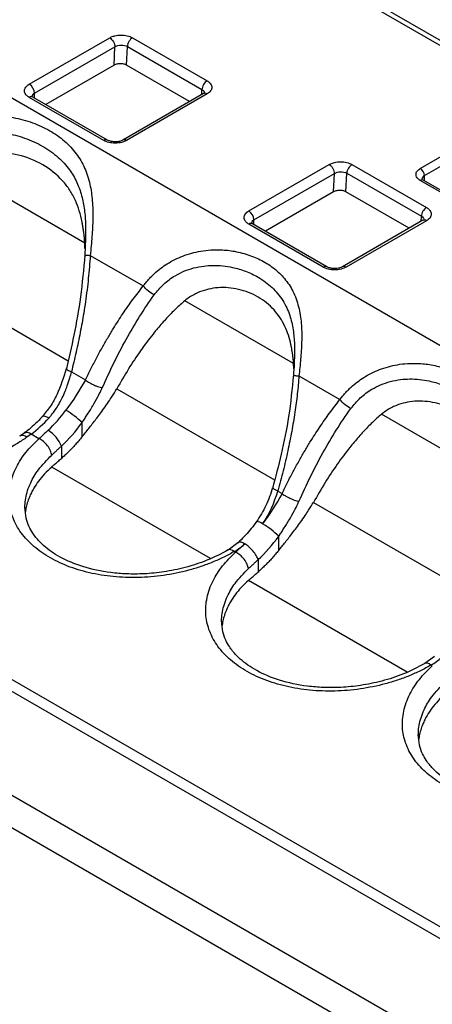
# Model space of a CAD drawing. Header units: millimetres. Extents: x 13 to 546, y 13 to 419.
# Tile 22 of 27: x 471 to 486, y 344 to 378. Entities that reach past the tile are written whole.
import ezdxf

# ---------------------------------------------------------------- set-up
doc = ezdxf.new("R2010")
doc.units = ezdxf.units.MM
doc.header["$LTSCALE"] = 2

msp = doc.modelspace()

# ---------------------------------------------------------------- linework, layer by layer
for p, q in [((475.49, 382.823), (531.351, 350.575)), ((531.601, 350.599), (475.74, 382.848)), ((466.619, 377.701), (522.48, 345.453)), ((471.813, 375.516), (474.561, 377.102)), ((475.339, 377.103), (477.885, 375.633)), ((471.99, 375.21), (474.738, 376.796)), ((474.71, 376.167), (474.738, 376.796)), ((475.135, 376.168), (475.163, 376.807)), ((475.163, 376.807), (477.709, 375.338)), ((474.71, 376.167), (472.382, 374.823)), ((477.288, 374.924), (475.135, 376.168)), ((477.701, 375.162), (477.709, 375.338)), ((474.359, 373.597), (471.813, 375.067)), ((474.484, 373.61), (471.938, 375.079)), ((471.99, 375.049), (471.99, 375.21)), ((477.761, 375.197), (475.011, 373.61)), ((477.885, 375.184), (475.136, 373.597)), ((477.784, 375.203), (477.758, 375.195)), ((485.168, 372.641), (488.421, 374.519)), ((485.31, 372.396), (488.562, 374.274)), ((473.709, 370.095), (469.266, 372.66)), ((479.308, 371.189), (482.056, 372.775)), ((482.835, 372.776), (485.38, 371.306)), ((479.485, 370.883), (482.233, 372.469)), ((482.205, 371.84), (482.233, 372.469)), ((482.63, 371.841), (482.658, 372.48)), ((482.658, 372.48), (485.204, 371.011)), ((495.236, 366.421), (485.168, 372.233)), ((495.336, 366.43), (485.268, 372.243)), ((485.31, 372.219), (485.31, 372.396)), ((482.205, 371.84), (479.877, 370.496)), ((484.784, 370.597), (482.63, 371.841)), ((479.485, 370.722), (479.485, 370.883)), ((485.256, 370.87), (482.507, 369.283)), ((485.196, 370.835), (485.204, 371.011)), ((485.279, 370.876), (485.253, 370.868)), ((481.854, 369.27), (479.308, 370.74)), ((481.979, 369.283), (479.433, 370.752)), ((485.38, 370.857), (482.632, 369.27)), ((473.729, 370.25), (473.708, 369.682)), ((473.737, 370.46), (473.729, 370.25)), ((473.733, 370.482), (473.733, 370.249)), ((473.716, 369.912), (473.709, 370.095)), ((466.891, 369.684), (473.139, 366.077)), ((473.709, 369.682), (473.704, 369.631)), ((473.897, 369.672), (475.707, 368.628)), ((480.841, 365.978), (477.124, 368.124)), ((480.867, 366.397), (480.866, 366.253)), ((480.849, 365.804), (480.841, 365.978)), ((473.252, 365.693), (473.728, 365.418)), ((481.024, 365.558), (482.424, 364.75)), ((474.803, 365.117), (480.193, 362.005)), ((455.076, 364.507), (510.937, 332.259)), ((510.67, 332.001), (454.809, 364.249)), ((487.559, 362.1), (483.842, 364.246)), ((473.616, 363.478), (473.616, 363.961)), ((471.624, 363.594), (471.486, 363.494)), ((471.873, 363.568), (471.735, 363.469)), ((472.143, 363.412), (471.873, 363.568)), ((472.909, 363.161), (472.909, 362.738)), ((477.998, 359.317), (472.578, 362.446)), ((508.724, 329.58), (452.863, 361.828)), ((480.299, 361.625), (480.446, 361.54)), ((481.52, 361.239), (486.911, 358.127)), ((508.37, 328.669), (452.509, 360.917)), ((478.937, 359.857), (478.604, 359.611)), ((480.334, 359.6), (480.334, 360.083)), ((478.861, 359.534), (478.815, 359.561)), ((479.627, 359.283), (479.627, 358.86)), ((484.716, 355.439), (479.295, 358.569)), ((485.654, 355.979), (485.321, 355.733)), ((485.578, 355.656), (485.532, 355.683))]:
    msp.add_line(p, q)
at = {"flags": 128}
for points in [[(473.709, 369.682), (473.707, 369.682), (473.713, 369.682), (473.727, 369.682), (473.748, 369.681), (473.776, 369.679), (473.81, 369.677), (473.851, 369.675), (473.897, 369.672)], [(480.837, 365.574), (480.834, 365.574), (480.839, 365.573), (480.852, 365.572), (480.873, 365.57), (480.901, 365.568), (480.936, 365.565), (480.977, 365.562), (481.024, 365.558)], [(478.815, 359.561), (478.754, 359.599), (478.698, 359.621), (478.648, 359.625), (478.606, 359.612), (478.605, 359.612)], [(485.532, 355.683), (485.472, 355.721), (485.416, 355.743), (485.366, 355.747), (485.324, 355.734), (485.323, 355.734)]]:
    msp.add_lwpolyline(points, dxfattribs=at)
for centre, radius, start, end in [((471.606, 375.192), 0.384, 2.6055, 57.3945), ((471.886, 374.965), 0.126, 65.6929, 125.6176), ((472.056, 375.067), 0.157, 115.0183, 167.2304), ((474.431, 373.502), 0.12, 63.8774, 127.2701), ((475.064, 373.498), 0.123, 53.65, 115.5864), ((485.003, 372.382), 0.307, 2.6055, 57.3945), ((485.227, 372.151), 0.101, 65.6929, 125.6176), ((485.373, 372.258), 0.152, 114.4921, 172.9695), ((479.101, 370.865), 0.384, 2.6055, 57.3945), ((479.552, 370.74), 0.157, 115.0183, 167.2304), ((479.382, 370.638), 0.126, 65.6929, 125.6176), ((481.926, 369.175), 0.12, 63.8774, 127.2701), ((482.559, 369.171), 0.123, 53.65, 115.5864), ((469.37, 367.035), 4.544, 312.766, 324.3027), ((471.671, 361.978), 2.778, 45.5537, 59.9863), ((469.562, 366.741), 3.925, 306.0555, 318.0203), ((471.591, 363.298), 0.223, 50.0223, 118.4652), ((471.729, 363.396), 0.225, 50.1911, 117.3394), ((471.903, 362.773), 1.078, 21.0714, 59.1648), ((479.571, 360.257), 0.323, 50.1652, 89.2396), ((478.388, 358.1), 2.778, 45.5538, 59.9862)]:
    msp.add_arc(centre, radius, start, end)
for points, knots in [([(474.561, 377.102), (474.579, 377.112), (474.614, 377.131), (474.674, 377.154), (474.75, 377.175), (474.842, 377.191), (474.949, 377.198), (475.058, 377.192), (475.161, 377.173), (475.259, 377.145), (475.312, 377.117), (475.339, 377.103)], [0, 0, 0, 0, 0.083373, 0.166429, 0.250598, 0.374434, 0.500145, 0.622966, 0.749683, 0.874093, 1, 1, 1, 1]), ([(474.561, 377.102), (474.603, 377.078), (474.652, 377.03), (474.721, 376.911), (474.738, 376.844), (474.738, 376.796)], [0, 0, 0, 0, 0.5, 0.5, 1, 1, 1, 1]), ([(475.339, 377.103), (475.295, 377.077), (475.25, 377.031), (475.185, 376.922), (475.165, 376.86), (475.163, 376.807)], [0, 0, 0, 0, 0.5, 0.5, 1, 1, 1, 1]), ([(474.738, 376.796), (474.793, 376.831), (474.872, 376.853), (475.029, 376.857), (475.108, 376.839), (475.163, 376.807)], [0, 0, 0, 0, 0.5, 0.5, 1, 1, 1, 1]), ([(475.135, 376.168), (475.12, 376.175), (475.091, 376.191), (475.039, 376.206), (474.982, 376.216), (474.925, 376.219), (474.868, 376.216), (474.813, 376.207), (474.758, 376.192), (474.726, 376.176), (474.71, 376.167)], [0, 0, 0, 0, 0.127043, 0.249387, 0.372103, 0.500219, 0.612929, 0.730168, 0.863536, 1, 1, 1, 1]), ([(477.885, 375.633), (477.844, 375.609), (477.797, 375.563), (477.729, 375.449), (477.711, 375.385), (477.709, 375.338)], [0, 0, 0, 0, 0.5, 0.5, 1, 1, 1, 1]), ([(477.885, 375.633), (477.901, 375.623), (477.934, 375.603), (477.974, 375.568), (478.011, 375.524), (478.039, 375.471), (478.05, 375.409), (478.039, 375.346), (478.007, 375.287), (477.957, 375.231), (477.909, 375.199), (477.885, 375.184)], [0, 0, 0, 0, 0.083134, 0.166139, 0.250454, 0.374286, 0.499983, 0.62282, 0.749541, 0.873801, 1, 1, 1, 1]), ([(471.813, 375.067), (471.797, 375.077), (471.766, 375.096), (471.727, 375.129), (471.689, 375.172), (471.659, 375.226), (471.648, 375.291), (471.659, 375.356), (471.693, 375.417), (471.744, 375.471), (471.79, 375.501), (471.813, 375.516)], [0, 0, 0, 0, 0.080129, 0.159754, 0.240152, 0.369812, 0.500093, 0.629753, 0.760034, 0.879866, 1, 1, 1, 1]), ([(477.709, 375.338), (477.733, 375.32), (477.77, 375.293), (477.791, 375.248), (477.8, 375.222), (477.795, 375.208), (477.795, 375.207)], [0, 0, 0, 0, 0.470532, 0.716525, 0.969026, 1, 1, 1, 1]), ([(471.938, 375.079), (471.938, 375.08), (471.922, 375.087), (471.907, 375.1), (471.896, 375.112), (471.897, 375.111), (471.898, 375.11)], [0, 0, 0, 0, 0.020308, 0.430799, 0.845371, 1, 1, 1, 1]), ([(467.843, 373.167), (467.878, 373.212), (467.948, 373.3), (468.062, 373.425), (468.181, 373.544), (468.307, 373.656), (468.437, 373.761), (468.573, 373.858), (468.845, 374.032), (469.281, 374.242), (469.919, 374.41), (470.591, 374.462), (471.278, 374.394), (471.932, 374.219), (472.525, 373.944), (473.032, 373.588), (473.429, 373.16), (473.718, 372.668), (473.893, 372.127), (473.978, 371.542), (473.988, 371.034), (473.973, 370.619), (473.954, 370.311), (473.928, 369.994), (473.907, 369.78), (473.897, 369.672)], [0, 0, 0, 0, 0.016386, 0.03259, 0.048635, 0.06454, 0.08033, 0.096025, 0.111649, 0.171297, 0.230699, 0.295933, 0.361582, 0.430234, 0.499048, 0.56781, 0.636472, 0.702364, 0.767831, 0.827477, 0.887356, 0.914964, 0.942859, 0.971165, 1, 1, 1, 1]), ([(468.205, 372.859), (468.307, 372.981), (468.513, 373.224), (468.914, 373.515), (469.377, 373.736), (469.893, 373.87), (470.455, 373.911), (471.055, 373.855), (471.683, 373.69), (472.287, 373.411), (472.8, 373.045), (473.185, 372.626), (473.445, 372.185), (473.612, 371.724), (473.703, 371.238), (473.737, 370.819), (473.734, 370.562), (473.733, 370.482)], [0, 0, 0, 0, 0.057466, 0.115125, 0.17464, 0.237527, 0.302096, 0.374319, 0.45483, 0.544083, 0.633391, 0.713956, 0.786232, 0.850853, 0.913771, 0.973314, 1, 1, 1, 1]), ([(475.136, 373.597), (475.12, 373.588), (475.086, 373.57), (475.028, 373.548), (474.954, 373.526), (474.86, 373.509), (474.748, 373.502), (474.635, 373.509), (474.531, 373.528), (474.436, 373.557), (474.384, 373.584), (474.359, 373.597)], [0, 0, 0, 0, 0.0801289, 0.1597544, 0.2401525, 0.3698123, 0.5000929, 0.629753, 0.760034, 0.8798657, 1, 1, 1, 1]), ([(474.747, 373.55), (474.706, 373.552), (474.649, 373.555), (474.576, 373.572), (474.524, 373.588), (474.497, 373.603), (474.484, 373.61)], [0, 0, 0, 0, 0.389967, 0.543784, 0.781602, 1, 1, 1, 1]), ([(475.01, 373.61), (475.009, 373.608), (474.997, 373.6), (474.957, 373.583), (474.896, 373.565), (474.826, 373.553), (474.774, 373.551), (474.747, 373.55)], [0, 0, 0, 0, 0.037441, 0.292333, 0.506959, 0.749161, 1, 1, 1, 1]), ([(473.709, 370.095), (473.705, 370.145), (473.698, 370.244), (473.683, 370.39), (473.664, 370.535), (473.642, 370.678), (473.6, 370.903), (473.525, 371.201), (473.387, 371.565), (473.199, 371.911), (472.86, 372.352), (472.301, 372.8), (471.603, 373.078), (471.012, 373.174), (470.592, 373.179), (470.196, 373.123), (469.878, 373.026), (469.629, 372.911), (469.437, 372.798), (469.323, 372.706), (469.266, 372.66)], [0, 0, 0, 0, 0.020379, 0.040756, 0.061183, 0.081713, 0.102397, 0.160103, 0.219126, 0.285614, 0.353651, 0.500014, 0.646375, 0.714407, 0.780901, 0.839919, 0.89763, 0.932004, 0.966047, 1, 1, 1, 1]), ([(482.056, 372.775), (482.074, 372.785), (482.109, 372.804), (482.17, 372.827), (482.245, 372.848), (482.337, 372.865), (482.445, 372.871), (482.553, 372.865), (482.656, 372.846), (482.754, 372.818), (482.808, 372.79), (482.835, 372.776)], [0, 0, 0, 0, 0.083373, 0.166429, 0.250598, 0.374434, 0.500145, 0.622966, 0.749683, 0.874093, 1, 1, 1, 1]), ([(482.056, 372.775), (482.098, 372.751), (482.147, 372.703), (482.216, 372.584), (482.233, 372.517), (482.233, 372.469)], [0, 0, 0, 0, 0.5, 0.5, 1, 1, 1, 1]), ([(482.835, 372.776), (482.79, 372.75), (482.746, 372.704), (482.681, 372.595), (482.661, 372.533), (482.658, 372.48)], [0, 0, 0, 0, 0.5, 0.5, 1, 1, 1, 1]), ([(485.168, 372.233), (485.153, 372.242), (485.124, 372.26), (485.088, 372.292), (485.054, 372.331), (485.028, 372.38), (485.019, 372.436), (485.028, 372.493), (485.057, 372.548), (485.102, 372.599), (485.146, 372.627), (485.168, 372.641)], [0, 0, 0, 0, 0.082958, 0.165864, 0.250136, 0.37367, 0.500082, 0.623614, 0.750025, 0.874287, 1, 1, 1, 1]), ([(482.233, 372.469), (482.289, 372.504), (482.367, 372.526), (482.524, 372.53), (482.603, 372.512), (482.658, 372.48)], [0, 0, 0, 0, 0.5, 0.5, 1, 1, 1, 1]), ([(485.268, 372.243), (485.253, 372.252), (485.224, 372.27), (485.223, 372.272), (485.222, 372.274)], [0, 0, 0, 0, 0.516069, 1, 1, 1, 1]), ([(482.63, 371.841), (482.615, 371.848), (482.586, 371.864), (482.534, 371.88), (482.477, 371.889), (482.42, 371.892), (482.364, 371.889), (482.309, 371.88), (482.253, 371.865), (482.222, 371.849), (482.205, 371.84)], [0, 0, 0, 0, 0.127043, 0.249387, 0.372103, 0.500219, 0.612929, 0.730168, 0.863536, 1, 1, 1, 1]), ([(485.38, 371.306), (485.339, 371.283), (485.292, 371.236), (485.224, 371.122), (485.206, 371.058), (485.204, 371.011)], [0, 0, 0, 0, 0.5, 0.5, 1, 1, 1, 1]), ([(485.38, 371.306), (485.397, 371.296), (485.429, 371.276), (485.469, 371.241), (485.506, 371.197), (485.534, 371.144), (485.545, 371.082), (485.534, 371.019), (485.503, 370.96), (485.453, 370.904), (485.404, 370.872), (485.38, 370.857)], [0, 0, 0, 0, 0.083134, 0.166139, 0.250454, 0.374286, 0.499983, 0.62282, 0.749541, 0.873801, 1, 1, 1, 1]), ([(479.308, 370.74), (479.293, 370.75), (479.261, 370.769), (479.223, 370.802), (479.185, 370.845), (479.155, 370.9), (479.144, 370.964), (479.155, 371.029), (479.188, 371.09), (479.239, 371.144), (479.285, 371.174), (479.308, 371.189)], [0, 0, 0, 0, 0.080129, 0.159754, 0.240152, 0.369812, 0.500093, 0.629753, 0.760034, 0.879866, 1, 1, 1, 1]), ([(485.204, 371.011), (485.228, 370.993), (485.266, 370.966), (485.286, 370.921), (485.295, 370.895), (485.291, 370.881), (485.29, 370.88)], [0, 0, 0, 0, 0.470532, 0.716525, 0.969026, 1, 1, 1, 1]), ([(479.434, 370.752), (479.433, 370.753), (479.418, 370.76), (479.402, 370.773), (479.392, 370.785), (479.393, 370.784), (479.393, 370.783)], [0, 0, 0, 0, 0.020308, 0.430799, 0.845371, 1, 1, 1, 1]), ([(475.707, 368.628), (475.735, 368.665), (475.792, 368.739), (475.884, 368.846), (475.982, 368.95), (476.119, 369.081), (476.297, 369.231), (476.61, 369.45), (476.967, 369.626), (477.357, 369.754), (477.679, 369.825), (478.013, 369.862), (478.322, 369.867), (478.591, 369.848), (478.927, 369.799), (479.349, 369.685), (479.826, 369.476), (480.239, 369.191), (480.59, 368.835), (480.867, 368.391), (481.01, 367.951), (481.082, 367.57), (481.111, 367.289), (481.12, 367.002), (481.116, 366.714), (481.102, 366.422), (481.082, 366.132), (481.056, 365.844), (481.035, 365.653), (481.024, 365.558)], [0, 0, 0, 0, 0.015041, 0.030141, 0.045315, 0.060579, 0.09039, 0.11872, 0.180602, 0.214401, 0.247503, 0.284529, 0.321346, 0.346766, 0.372228, 0.433645, 0.494667, 0.555419, 0.619047, 0.686281, 0.757141, 0.790481, 0.822911, 0.852783, 0.883948, 0.913738, 0.942924, 0.971634, 1, 1, 1, 1]), ([(473.71, 369.682), (473.667, 369.204), (473.585, 368.285), (473.356, 366.977), (473.161, 366.158), (473.068, 365.765)], [0, 0, 0, 0, 0.360512, 0.693976, 1, 1, 1, 1]), ([(473.897, 369.672), (473.888, 369.541), (473.869, 369.278), (473.831, 368.884), (473.786, 368.49), (473.733, 368.095), (473.658, 367.61), (473.554, 367.033), (473.415, 366.363), (473.307, 365.918), (473.252, 365.693)], [0, 0, 0, 0, 0.097391, 0.195101, 0.29319, 0.391718, 0.490744, 0.657418, 0.827101, 1, 1, 1, 1]), ([(476.079, 368.32), (476.182, 368.446), (476.386, 368.697), (476.746, 368.961), (477.097, 369.139), (477.428, 369.251), (477.764, 369.315), (478.098, 369.337), (478.428, 369.321), (478.804, 369.261), (479.216, 369.138), (479.588, 368.961), (479.884, 368.768), (480.106, 368.582), (480.304, 368.373), (480.474, 368.141), (480.611, 367.887), (480.739, 367.562), (480.831, 367.149), (480.872, 366.731), (480.868, 366.474), (480.867, 366.397)], [0, 0, 0, 0, 0.067291, 0.134312, 0.179954, 0.227041, 0.276125, 0.319322, 0.365155, 0.413828, 0.481092, 0.552166, 0.599975, 0.646103, 0.690628, 0.739333, 0.785198, 0.828429, 0.901246, 0.970184, 1, 1, 1, 1]), ([(482.632, 369.27), (482.615, 369.261), (482.581, 369.243), (482.524, 369.221), (482.449, 369.199), (482.355, 369.182), (482.243, 369.175), (482.13, 369.182), (482.026, 369.201), (481.931, 369.23), (481.88, 369.257), (481.854, 369.27)], [0, 0, 0, 0, 0.080129, 0.159754, 0.240152, 0.369812, 0.500093, 0.629753, 0.760034, 0.879866, 1, 1, 1, 1]), ([(482.243, 369.223), (482.202, 369.225), (482.144, 369.228), (482.071, 369.245), (482.019, 369.262), (481.992, 369.276), (481.979, 369.283)], [0, 0, 0, 0, 0.389967, 0.543784, 0.781602, 1, 1, 1, 1]), ([(482.505, 369.283), (482.504, 369.282), (482.493, 369.273), (482.452, 369.256), (482.391, 369.238), (482.321, 369.226), (482.269, 369.224), (482.243, 369.223)], [0, 0, 0, 0, 0.037441, 0.292333, 0.506959, 0.749161, 1, 1, 1, 1]), ([(473.728, 365.418), (473.791, 365.546), (473.915, 365.797), (474.105, 366.163), (474.296, 366.513), (474.488, 366.848), (474.722, 367.238), (475.006, 367.679), (475.347, 368.167), (475.587, 368.474), (475.707, 368.628)], [0, 0, 0, 0, 0.110498, 0.217874, 0.322178, 0.423465, 0.521792, 0.682366, 0.841665, 1, 1, 1, 1]), ([(476.079, 368.32), (476.017, 368.352), (475.947, 368.397), (475.814, 368.505), (475.753, 368.568), (475.707, 368.628)], [0, 0, 0, 0, 0.5, 0.5, 1, 1, 1, 1]), ([(480.841, 365.978), (480.838, 366.022), (480.83, 366.111), (480.815, 366.243), (480.797, 366.373), (480.775, 366.501), (480.736, 366.696), (480.667, 366.953), (480.545, 367.262), (480.383, 367.552), (480.102, 367.914), (479.648, 368.279), (479.088, 368.5), (478.613, 368.574), (478.269, 368.576), (477.938, 368.528), (477.668, 368.445), (477.45, 368.345), (477.279, 368.245), (477.176, 368.164), (477.124, 368.124)], [0, 0, 0, 0, 0.021889, 0.043714, 0.065529, 0.087387, 0.109344, 0.168332, 0.228195, 0.293524, 0.359949, 0.500017, 0.640084, 0.706501, 0.771837, 0.831693, 0.890687, 0.927211, 0.963565, 1, 1, 1, 1]), ([(474.307, 365.148), (474.557, 365.718), (474.828, 366.271), (475.417, 367.335), (475.734, 367.846), (476.079, 368.32)], [0, 0, 0, 0, 0.5, 0.5, 1, 1, 1, 1]), ([(471.735, 363.469), (471.682, 363.432), (471.577, 363.358), (471.411, 363.251), (471.241, 363.149), (471.065, 363.051), (470.797, 362.912), (470.426, 362.742), (469.941, 362.56), (469.437, 362.409), (468.749, 362.248), (467.861, 362.128), (466.796, 362.118), (465.77, 362.241), (464.823, 362.495), (463.987, 362.868), (463.296, 363.349), (462.772, 363.919), (462.438, 364.564), (462.331, 365.143), (462.355, 365.618), (462.428, 365.98), (462.557, 366.343), (462.731, 366.676), (462.931, 366.974), (463.144, 367.238), (463.386, 367.49), (463.654, 367.733), (463.855, 367.883), (463.956, 367.959)], [0, 0, 0, 0, 0.012845, 0.025651, 0.03844, 0.051231, 0.064044, 0.095232, 0.12636, 0.157287, 0.188289, 0.249763, 0.311384, 0.3729, 0.434195, 0.495481, 0.556847, 0.61831, 0.680443, 0.743566, 0.775381, 0.807345, 0.840117, 0.872769, 0.898497, 0.923926, 0.949213, 0.974517, 1, 1, 1, 1]), ([(477.124, 368.124), (477.072, 368.079), (476.967, 367.989), (476.812, 367.844), (476.657, 367.691), (476.502, 367.528), (476.347, 367.356), (476.192, 367.176), (475.942, 366.869), (475.604, 366.416), (475.191, 365.792), (474.934, 365.345), (474.803, 365.117)], [0, 0, 0, 0, 0.056476, 0.114171, 0.173141, 0.233439, 0.295115, 0.358214, 0.422781, 0.607715, 0.799888, 1, 1, 1, 1]), ([(480.871, 366.401), (480.869, 366.258), (480.864, 365.988), (480.844, 365.707), (480.835, 365.574)], [0, 0, 0, 0, 0.526406, 1, 1, 1, 1]), ([(482.424, 364.75), (482.453, 364.787), (482.509, 364.861), (482.602, 364.968), (482.7, 365.072), (482.836, 365.203), (483.014, 365.353), (483.328, 365.572), (483.685, 365.748), (484.074, 365.876), (484.396, 365.947), (484.731, 365.985), (485.04, 365.989), (485.308, 365.971), (485.644, 365.921), (486.067, 365.807), (486.544, 365.598), (486.956, 365.313), (487.308, 364.957), (487.584, 364.513), (487.727, 364.073), (487.8, 363.692), (487.829, 363.411), (487.838, 363.124), (487.833, 362.836), (487.82, 362.544), (487.8, 362.254), (487.774, 361.966), (487.752, 361.775), (487.741, 361.68)], [0, 0, 0, 0, 0.015041, 0.030141, 0.045315, 0.060579, 0.09039, 0.11872, 0.180602, 0.214401, 0.247503, 0.284529, 0.321346, 0.346766, 0.372228, 0.433645, 0.494667, 0.555419, 0.619047, 0.686281, 0.757141, 0.790481, 0.822911, 0.852783, 0.883948, 0.913738, 0.942924, 0.971634, 1, 1, 1, 1]), ([(473.078, 365.804), (472.983, 365.5), (472.841, 365.048), (472.538, 364.507), (472.35, 364.278), (472.256, 364.164)], [0, 0, 0, 0, 0.506834, 0.755101, 1, 1, 1, 1]), ([(472.48, 364.116), (472.505, 364.145), (472.561, 364.208), (472.646, 364.318), (472.746, 364.46), (472.847, 364.624), (472.95, 364.82), (473.036, 365.015), (473.124, 365.244), (473.195, 365.464), (473.236, 365.626), (473.252, 365.693)], [0, 0, 0, 0, 0.0667286, 0.1468201, 0.2401872, 0.3642137, 0.4741228, 0.6142456, 0.7211615, 0.8838155, 1, 1, 1, 1]), ([(473.252, 365.693), (473.231, 365.701), (473.175, 365.722), (473.103, 365.756), (473.068, 365.781), (473.076, 365.789), (473.078, 365.79)], [0, 0, 0, 0, 0.195791, 0.498583, 0.913265, 1, 1, 1, 1]), ([(480.838, 365.597), (480.789, 365.121), (480.696, 364.205), (480.439, 362.909), (480.222, 362.1), (480.118, 361.713)], [0, 0, 0, 0, 0.360505, 0.69396, 1, 1, 1, 1]), ([(481.024, 365.558), (481.016, 365.457), (481, 365.253), (480.968, 364.944), (480.93, 364.63), (480.885, 364.312), (480.834, 363.988), (480.757, 363.548), (480.644, 362.988), (480.486, 362.308), (480.362, 361.855), (480.299, 361.625)], [0, 0, 0, 0, 0.075695, 0.152777, 0.231293, 0.311285, 0.392794, 0.475858, 0.645786, 0.820411, 1, 1, 1, 1]), ([(473.616, 363.961), (473.642, 364), (473.698, 364.083), (473.785, 364.217), (473.881, 364.367), (474.007, 364.575), (474.135, 364.803), (474.241, 365.009), (474.29, 365.113), (474.307, 365.148)], [0, 0, 0, 0, 0.101457, 0.216062, 0.343915, 0.485101, 0.742003, 0.914061, 1, 1, 1, 1]), ([(473.728, 365.418), (473.742, 365.408), (473.774, 365.384), (473.84, 365.342), (473.935, 365.287), (474.043, 365.236), (474.146, 365.195), (474.233, 365.165), (474.282, 365.154), (474.307, 365.148)], [0, 0, 0, 0, 0.084116, 0.20487, 0.36475, 0.563069, 0.71411, 0.860628, 1, 1, 1, 1]), ([(482.797, 364.442), (482.899, 364.568), (483.103, 364.819), (483.463, 365.083), (483.814, 365.261), (484.145, 365.373), (484.481, 365.437), (484.816, 365.459), (485.145, 365.443), (485.522, 365.383), (485.933, 365.26), (486.306, 365.083), (486.601, 364.89), (486.824, 364.705), (487.022, 364.495), (487.191, 364.263), (487.328, 364.009), (487.456, 363.684), (487.549, 363.271), (487.589, 362.854), (487.585, 362.596), (487.584, 362.519)], [0, 0, 0, 0, 0.067291, 0.134312, 0.179954, 0.227041, 0.276125, 0.319322, 0.365155, 0.413828, 0.481092, 0.552166, 0.599975, 0.646103, 0.690628, 0.739333, 0.785198, 0.828429, 0.901246, 0.970184, 1, 1, 1, 1]), ([(473.616, 363.478), (473.653, 363.524), (473.728, 363.618), (473.845, 363.764), (473.966, 363.917), (474.092, 364.079), (474.225, 364.256), (474.371, 364.454), (474.51, 364.654), (474.659, 364.878), (474.749, 365.027), (474.803, 365.117)], [0, 0, 0, 0, 0.087734, 0.179363, 0.274963, 0.374601, 0.478334, 0.599094, 0.734815, 0.839893, 1, 1, 1, 1]), ([(480.446, 361.54), (480.509, 361.668), (480.632, 361.919), (480.823, 362.285), (481.014, 362.635), (481.205, 362.97), (481.44, 363.36), (481.724, 363.801), (482.065, 364.289), (482.305, 364.596), (482.424, 364.75)], [0, 0, 0, 0, 0.110498, 0.217874, 0.322178, 0.423464, 0.521792, 0.682366, 0.841664, 1, 1, 1, 1]), ([(482.797, 364.442), (482.735, 364.474), (482.664, 364.519), (482.532, 364.627), (482.47, 364.69), (482.424, 364.75)], [0, 0, 0, 0, 0.5, 0.5, 1, 1, 1, 1]), ([(487.559, 362.1), (487.555, 362.144), (487.547, 362.233), (487.532, 362.365), (487.514, 362.495), (487.493, 362.623), (487.453, 362.819), (487.384, 363.076), (487.262, 363.384), (487.1, 363.674), (486.82, 364.036), (486.365, 364.401), (485.805, 364.622), (485.331, 364.696), (484.986, 364.698), (484.656, 364.651), (484.385, 364.567), (484.168, 364.467), (483.996, 364.367), (483.893, 364.286), (483.842, 364.246)], [0, 0, 0, 0, 0.021889, 0.043714, 0.065529, 0.087387, 0.109344, 0.168332, 0.228195, 0.293524, 0.359949, 0.500017, 0.640084, 0.706501, 0.771837, 0.831693, 0.890687, 0.927211, 0.963565, 1, 1, 1, 1]), ([(472.255, 364.166), (472.233, 364.141), (472.142, 364.038), (471.972, 363.876), (471.782, 363.709), (471.665, 363.626), (471.624, 363.597)], [0, 0, 0, 0, 0.109532, 0.453397, 0.806905, 1, 1, 1, 1]), ([(472.48, 364.116), (472.437, 364.138), (472.35, 364.181), (472.276, 364.19), (472.265, 364.165), (472.263, 364.159)], [0, 0, 0, 0, 0.425494, 0.850988, 1, 1, 1, 1]), ([(481.024, 361.27), (481.274, 361.84), (481.545, 362.393), (482.134, 363.457), (482.452, 363.968), (482.797, 364.442)], [0, 0, 0, 0, 0.5, 0.5, 1, 1, 1, 1]), ([(483.842, 364.246), (483.79, 364.201), (483.685, 364.111), (483.53, 363.966), (483.375, 363.813), (483.219, 363.65), (483.064, 363.479), (482.909, 363.298), (482.659, 362.991), (482.322, 362.538), (481.908, 361.914), (481.651, 361.467), (481.52, 361.239)], [0, 0, 0, 0, 0.056476, 0.114171, 0.173141, 0.233439, 0.295115, 0.358214, 0.422781, 0.607715, 0.799888, 1, 1, 1, 1]), ([(473.616, 363.478), (473.579, 363.432), (473.505, 363.341), (473.39, 363.211), (473.273, 363.085), (473.154, 362.964), (473.033, 362.847), (472.95, 362.774), (472.909, 362.738)], [0, 0, 0, 0, 0.167248, 0.333799, 0.5, 0.666201, 0.832752, 1, 1, 1, 1]), ([(478.815, 359.561), (478.756, 359.527), (478.638, 359.46), (478.454, 359.366), (478.266, 359.278), (478.073, 359.195), (477.875, 359.117), (477.673, 359.046), (477.465, 358.98), (477.049, 358.861), (476.406, 358.729), (475.533, 358.657), (474.673, 358.685), (473.854, 358.819), (473.1, 359.049), (472.438, 359.373), (471.887, 359.777), (471.471, 360.25), (471.211, 360.767), (471.116, 361.217), (471.12, 361.583), (471.163, 361.867), (471.244, 362.155), (471.365, 362.435), (471.517, 362.698), (471.695, 362.946), (471.901, 363.186), (472.062, 363.336), (472.143, 363.412)], [0, 0, 0, 0, 0.016238, 0.032371, 0.048434, 0.06446, 0.080486, 0.096546, 0.112675, 0.128909, 0.191954, 0.254964, 0.317638, 0.380258, 0.442862, 0.505422, 0.568736, 0.632117, 0.695115, 0.755536, 0.785991, 0.817409, 0.850293, 0.882552, 0.912105, 0.941391, 0.970619, 1, 1, 1, 1]), ([(472.579, 362.853), (472.574, 362.897), (472.561, 362.948), (472.514, 363.058), (472.48, 363.116), (472.396, 363.226), (472.345, 363.277), (472.243, 363.36), (472.191, 363.391), (472.143, 363.412)], [0, 0, 0, 0, 0.25, 0.25, 0.5, 0.5, 0.75, 0.75, 1, 1, 1, 1]), ([(472.579, 362.853), (472.605, 362.876), (472.657, 362.924), (472.738, 363), (472.822, 363.078), (472.88, 363.133), (472.909, 363.161)], [0, 0, 0, 0, 0.245272, 0.493668, 0.745226, 1, 1, 1, 1]), ([(471.668, 361.048), (471.667, 361.076), (471.663, 361.186), (471.69, 361.385), (471.752, 361.645), (471.881, 361.971), (472.122, 362.389), (472.417, 362.688), (472.579, 362.853)], [0, 0, 0, 0, 0.044913, 0.177588, 0.315634, 0.459058, 0.702959, 1, 1, 1, 1]), ([(472.578, 362.446), (472.613, 362.477), (472.683, 362.54), (472.793, 362.637), (472.87, 362.704), (472.909, 362.738)], [0, 0, 0, 0, 0.331071, 0.664236, 1, 1, 1, 1]), ([(472.578, 362.446), (472.495, 362.368), (472.329, 362.213), (472.128, 361.968), (471.983, 361.752), (471.883, 361.568), (471.807, 361.402), (471.743, 361.22), (471.699, 361.052), (471.687, 360.949), (471.682, 360.912)], [0, 0, 0, 0, 0.168401, 0.33611, 0.494324, 0.590837, 0.687467, 0.809197, 0.930644, 1, 1, 1, 1]), ([(480.128, 361.748), (480.059, 361.538), (479.922, 361.123), (479.687, 360.756), (479.57, 360.574)], [0, 0, 0, 0, 0.505836, 1, 1, 1, 1]), ([(480.299, 361.625), (480.276, 361.635), (480.218, 361.66), (480.162, 361.692), (480.131, 361.718), (480.12, 361.733), (480.126, 361.737), (480.127, 361.738)], [0, 0, 0, 0, 0.2070432, 0.5252532, 0.7291025, 0.9601546, 1, 1, 1, 1]), ([(480.446, 361.54), (480.459, 361.53), (480.492, 361.507), (480.558, 361.464), (480.652, 361.41), (480.76, 361.358), (480.863, 361.317), (480.95, 361.288), (481, 361.276), (481.024, 361.27)], [0, 0, 0, 0, 0.084094, 0.20484, 0.364726, 0.563069, 0.71411, 0.860628, 1, 1, 1, 1]), ([(480.334, 360.083), (480.36, 360.122), (480.416, 360.205), (480.503, 360.339), (480.598, 360.489), (480.724, 360.697), (480.853, 360.925), (480.959, 361.132), (481.008, 361.235), (481.024, 361.27)], [0, 0, 0, 0, 0.101457, 0.216062, 0.343915, 0.485101, 0.742003, 0.914061, 1, 1, 1, 1]), ([(480.334, 359.6), (480.371, 359.646), (480.446, 359.74), (480.563, 359.886), (480.684, 360.039), (480.809, 360.201), (480.943, 360.378), (481.088, 360.576), (481.228, 360.776), (481.377, 361), (481.466, 361.149), (481.52, 361.239)], [0, 0, 0, 0, 0.087734, 0.179363, 0.274963, 0.374601, 0.478334, 0.599094, 0.734815, 0.839893, 1, 1, 1, 1]), ([(478.606, 359.612), (478.37, 359.488), (477.916, 359.25), (477.162, 359.007), (476.437, 358.857), (475.762, 358.79), (475.152, 358.787), (474.435, 358.845), (473.637, 359.016), (472.858, 359.345), (472.404, 359.664), (472.16, 359.9), (472.036, 360.043), (471.913, 360.212), (471.793, 360.429), (471.686, 360.718), (471.672, 360.943), (471.664, 361.068)], [0, 0, 0, 0, 0.0889665, 0.1712868, 0.246867, 0.3156574, 0.3776038, 0.433922, 0.5417034, 0.6440109, 0.7392887, 0.7690316, 0.7977493, 0.8290211, 0.8729015, 0.9298986, 1, 1, 1, 1]), ([(479.574, 360.581), (479.56, 360.561), (479.489, 360.461), (479.35, 360.287), (479.151, 360.066), (479.011, 359.921), (478.936, 359.857), (478.935, 359.856)], [0, 0, 0, 0, 0.072078, 0.368288, 0.672397, 0.994538, 1, 1, 1, 1]), ([(479.173, 359.821), (479.129, 359.842), (479.041, 359.884), (478.961, 359.886), (478.944, 359.857), (478.94, 359.85)], [0, 0, 0, 0, 0.440361, 0.880721, 1, 1, 1, 1]), ([(479.627, 359.283), (479.615, 359.323), (479.594, 359.37), (479.535, 359.472), (479.496, 359.527), (479.408, 359.632), (479.358, 359.682), (479.262, 359.764), (479.215, 359.797), (479.173, 359.821)], [0, 0, 0, 0, 0.25, 0.25, 0.5, 0.5, 0.75, 0.75, 1, 1, 1, 1]), ([(485.532, 355.683), (485.473, 355.649), (485.355, 355.582), (485.172, 355.488), (484.984, 355.4), (484.791, 355.317), (484.593, 355.239), (484.39, 355.168), (484.182, 355.102), (483.767, 354.984), (483.123, 354.851), (482.251, 354.779), (481.39, 354.808), (480.572, 354.942), (479.818, 355.171), (479.156, 355.495), (478.604, 355.899), (478.189, 356.372), (477.929, 356.889), (477.833, 357.339), (477.838, 357.705), (477.88, 357.989), (477.962, 358.278), (478.082, 358.557), (478.234, 358.821), (478.412, 359.068), (478.618, 359.308), (478.78, 359.458), (478.861, 359.534)], [0, 0, 0, 0, 0.016238, 0.032371, 0.048434, 0.06446, 0.080486, 0.096546, 0.112675, 0.128909, 0.191954, 0.254964, 0.317638, 0.380258, 0.442862, 0.505422, 0.568736, 0.632117, 0.695115, 0.755536, 0.785991, 0.817409, 0.850293, 0.882552, 0.912105, 0.941391, 0.970619, 1, 1, 1, 1]), ([(479.296, 358.975), (479.292, 359.019), (479.279, 359.07), (479.232, 359.18), (479.198, 359.239), (479.113, 359.348), (479.063, 359.399), (478.96, 359.482), (478.908, 359.513), (478.861, 359.534)], [0, 0, 0, 0, 0.25, 0.25, 0.5, 0.5, 0.75, 0.75, 1, 1, 1, 1]), ([(480.334, 359.6), (480.296, 359.555), (480.222, 359.464), (480.107, 359.333), (479.99, 359.207), (479.871, 359.086), (479.75, 358.969), (479.668, 358.896), (479.627, 358.86)], [0, 0, 0, 0, 0.167248, 0.333799, 0.5, 0.666201, 0.832752, 1, 1, 1, 1]), ([(479.296, 358.975), (479.322, 358.999), (479.374, 359.046), (479.456, 359.122), (479.54, 359.2), (479.597, 359.255), (479.627, 359.283)], [0, 0, 0, 0, 0.245272, 0.493668, 0.745226, 1, 1, 1, 1]), ([(478.385, 357.17), (478.384, 357.198), (478.38, 357.308), (478.407, 357.507), (478.47, 357.767), (478.599, 358.093), (478.839, 358.511), (479.134, 358.811), (479.296, 358.975)], [0, 0, 0, 0, 0.044913, 0.177588, 0.315634, 0.459058, 0.702959, 1, 1, 1, 1]), ([(479.295, 358.569), (479.33, 358.6), (479.4, 358.662), (479.511, 358.759), (479.588, 358.826), (479.627, 358.86)], [0, 0, 0, 0, 0.331071, 0.664236, 1, 1, 1, 1]), ([(479.295, 358.569), (479.212, 358.49), (479.047, 358.335), (478.845, 358.09), (478.701, 357.874), (478.601, 357.69), (478.525, 357.524), (478.461, 357.342), (478.417, 357.174), (478.404, 357.071), (478.4, 357.034)], [0, 0, 0, 0, 0.168401, 0.33611, 0.494324, 0.590837, 0.687467, 0.809197, 0.930644, 1, 1, 1, 1]), ([(485.323, 355.734), (485.087, 355.61), (484.633, 355.372), (483.879, 355.129), (483.154, 354.979), (482.479, 354.912), (481.87, 354.909), (481.152, 354.967), (480.354, 355.138), (479.575, 355.467), (479.121, 355.786), (478.878, 356.022), (478.753, 356.165), (478.63, 356.334), (478.51, 356.551), (478.403, 356.84), (478.389, 357.065), (478.382, 357.19)], [0, 0, 0, 0, 0.0889665, 0.1712868, 0.246867, 0.3156574, 0.3776038, 0.433922, 0.5417034, 0.6440109, 0.7392887, 0.7690316, 0.7977493, 0.8290211, 0.8729015, 0.9298986, 1, 1, 1, 1]), ([(492.25, 351.805), (492.191, 351.771), (492.073, 351.704), (491.889, 351.61), (491.701, 351.522), (491.508, 351.439), (491.31, 351.362), (491.108, 351.29), (490.9, 351.224), (490.484, 351.106), (489.841, 350.973), (488.969, 350.901), (488.108, 350.93), (487.289, 351.064), (486.535, 351.293), (485.873, 351.617), (485.322, 352.021), (484.906, 352.494), (484.646, 353.011), (484.551, 353.461), (484.555, 353.827), (484.598, 354.111), (484.679, 354.4), (484.8, 354.679), (484.952, 354.943), (485.13, 355.19), (485.336, 355.43), (485.497, 355.581), (485.578, 355.656)], [0, 0, 0, 0, 0.016238, 0.032371, 0.048434, 0.06446, 0.080486, 0.096546, 0.112675, 0.128909, 0.191954, 0.254964, 0.317638, 0.380258, 0.442862, 0.505422, 0.568736, 0.632117, 0.695115, 0.755536, 0.785991, 0.817409, 0.850293, 0.882552, 0.912105, 0.941391, 0.970619, 1, 1, 1, 1]), ([(485.103, 353.292), (485.102, 353.32), (485.098, 353.43), (485.125, 353.629), (485.187, 353.889), (485.316, 354.215), (485.557, 354.633), (485.852, 354.933), (486.014, 355.097)], [0, 0, 0, 0, 0.044913, 0.177588, 0.315634, 0.459058, 0.702959, 1, 1, 1, 1]), ([(486.013, 354.691), (485.93, 354.613), (485.764, 354.457), (485.563, 354.212), (485.418, 353.996), (485.318, 353.813), (485.242, 353.646), (485.178, 353.464), (485.134, 353.296), (485.122, 353.193), (485.117, 353.156)], [0, 0, 0, 0, 0.168401, 0.33611, 0.494324, 0.590837, 0.687467, 0.809197, 0.930644, 1, 1, 1, 1]), ([(492.041, 351.856), (491.805, 351.732), (491.351, 351.494), (490.597, 351.251), (489.872, 351.101), (489.197, 351.034), (488.587, 351.031), (487.87, 351.089), (487.072, 351.26), (486.293, 351.589), (485.839, 351.908), (485.595, 352.144), (485.471, 352.287), (485.348, 352.456), (485.228, 352.673), (485.121, 352.962), (485.107, 353.187), (485.099, 353.312)], [0, 0, 0, 0, 0.088967, 0.171287, 0.246867, 0.315657, 0.377604, 0.433922, 0.541703, 0.644011, 0.739289, 0.769032, 0.797749, 0.829021, 0.872902, 0.929899, 1, 1, 1, 1])]:
    msp.add_open_spline(points, degree=3, knots=knots)
for points in [[(477.885, 375.184), (477.838, 375.211), (477.792, 375.215), (477.76, 375.196)], [(485.38, 370.857), (485.334, 370.884), (485.288, 370.888), (485.255, 370.869)], [(473.728, 365.418), (473.542, 365.068), (473.303, 364.718), (473.06, 364.384)], [(472.909, 363.161), (473.161, 363.393), (473.4, 363.663), (473.616, 363.961)], [(472.456, 363.699), (472.346, 363.598), (472.241, 363.502), (472.143, 363.412)], [(479.778, 360.506), (480.02, 360.841), (480.187, 361.231), (480.299, 361.625)], [(480.446, 361.54), (480.259, 361.19), (480.02, 360.84), (479.778, 360.506)], [(478.815, 359.561), (478.943, 359.633), (479.063, 359.721), (479.173, 359.821)], [(479.173, 359.821), (479.063, 359.721), (478.958, 359.624), (478.861, 359.534)], [(479.627, 359.283), (479.879, 359.515), (480.118, 359.785), (480.334, 360.083)], [(485.532, 355.683), (485.661, 355.755), (485.781, 355.843), (485.891, 355.943)]]:
    msp.add_open_spline(points, degree=3)

doc.saveas('drawing.dxf')
